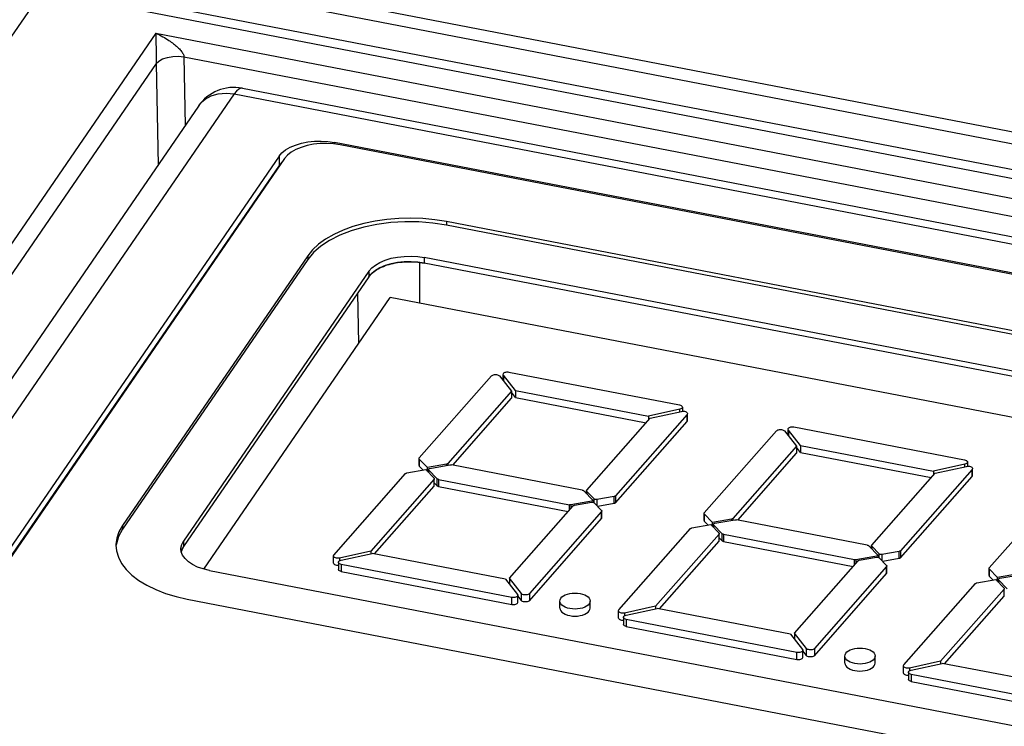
# Model space of a CAD drawing. Header units: millimetres. Extents: x -728 to -141, y -62 to 525.
# Tile 172 of 186: x -241 to -218, y 494 to 510. Entities that reach past the tile are written whole.
import ezdxf

# ---------------------------------------------------------------- set-up
doc = ezdxf.new("R2010")
doc.units = ezdxf.units.MM
doc.header["$LTSCALE"] = 23.1
doc.layers.add('R912005502_AM_0', color=7, linetype='CONTINUOUS')

msp = doc.modelspace()

# ---------------------------------------------------------------- linework, layer by layer
at = {"layer": 'R912005502_AM_0', "color": 7}
for p, q in [((-239.818, 511.835), (-182.764, 500.831)), ((-239.887, 511.572), (-183.987, 500.791)), ((-185.764, 500.532), (-240.08, 511.008)), ((-240.307, 510.847), (-244.668, 504.498)), ((-186.228, 500.417), (-240.307, 510.847)), ((-237.682, 509.882), (-241.764, 503.938)), ((-237.682, 509.882), (-237.678, 509.675)), ((-237.682, 509.882), (-187.18, 500.142)), ((-237.678, 509.675), (-237.676, 509.514)), ((-237.676, 509.514), (-237.674, 509.365)), ((-237.033, 509.34), (-237.004, 507.755)), ((-237.033, 509.34), (-187.851, 499.855)), ((-237.673, 509.182), (-241.483, 503.636)), ((-237.673, 509.199), (-237.673, 509.182)), ((-237.673, 509.182), (-237.631, 506.842)), ((-235.685, 508.615), (-188.519, 499.518)), ((-235.875, 508.481), (-252.149, 484.787)), ((-235.875, 508.481), (-188.719, 499.386)), ((-236.699, 508.199), (-252.973, 484.505)), ((-233.557, 507.363), (-233.557, 507.328)), ((-189.5, 498.866), (-233.557, 507.363)), ((-189.527, 498.842), (-233.427, 507.309)), ((-234.838, 507.046), (-249.614, 485.533)), ((-234.709, 506.992), (-249.45, 485.53)), ((-234.838, 507.046), (-234.838, 506.834)), ((-234.838, 506.834), (-249.614, 485.321)), ((-234.772, 506.91), (-234.838, 506.834)), ((-230.972, 505.538), (-230.972, 505.453)), ((-195.733, 498.742), (-230.972, 505.538)), ((-195.733, 498.657), (-230.972, 505.453)), ((-234.176, 504.746), (-238.451, 498.522)), ((-234.176, 504.746), (-234.176, 504.662)), ((-234.176, 504.662), (-238.451, 498.437)), ((-231.593, 504.595), (-231.599, 503.655)), ((-231.485, 504.706), (-231.485, 504.579)), ((-196.246, 497.91), (-231.485, 504.706)), ((-196.246, 497.783), (-231.485, 504.579)), ((-232.767, 504.39), (-237.042, 498.165)), ((-232.767, 504.39), (-232.767, 504.263)), ((-232.7, 504.339), (-232.767, 504.263)), ((-232.615, 504.408), (-232.7, 504.339)), ((-232.767, 504.263), (-237.042, 498.038)), ((-233.024, 503.888), (-233.002, 502.72)), ((-236.575, 497.518), (-232.271, 503.784)), ((-195.958, 496.781), (-232.271, 503.784)), ((-229.666, 501.867), (-229.666, 501.995)), ((-229.658, 501.995), (-229.658, 501.853)), ((-229.382, 501.642), (-229.658, 501.995)), ((-229.532, 502.065), (-225.593, 501.306)), ((-231.602, 500.082), (-229.934, 501.977)), ((-229.751, 501.975), (-229.474, 501.621)), ((-229.474, 501.621), (-230.943, 499.953)), ((-229.474, 501.621), (-229.474, 501.459)), ((-229.382, 501.479), (-229.474, 501.597)), ((-229.382, 501.642), (-229.382, 501.479)), ((-229.382, 501.642), (-226.308, 501.049)), ((-230.829, 499.919), (-229.474, 501.459)), ((-229.382, 501.479), (-226.361, 500.896)), ((-225.421, 501.087), (-227.075, 499.207)), ((-225.59, 501.206), (-226.308, 501.049)), ((-226.27, 501), (-225.55, 501.158)), ((-225.588, 501.149), (-225.588, 501.207)), ((-225.527, 501.256), (-225.527, 501.158)), ((-225.421, 500.924), (-225.421, 501.087)), ((-225.412, 500.946), (-225.412, 501.087)), ((-227.734, 499.336), (-226.27, 501)), ((-227.075, 499.044), (-225.421, 500.924)), ((-226.308, 501.049), (-226.308, 500.956)), ((-225.024, 498.813), (-223.356, 500.708)), ((-223.173, 500.706), (-222.897, 500.353)), ((-223.088, 500.598), (-223.088, 500.727)), ((-223.081, 500.727), (-223.081, 500.584)), ((-222.804, 500.373), (-223.081, 500.727)), ((-222.954, 500.797), (-219.015, 500.037)), ((-222.897, 500.353), (-224.365, 498.684)), ((-224.251, 498.65), (-222.897, 500.19)), ((-222.897, 500.353), (-222.897, 500.19)), ((-222.804, 500.21), (-222.897, 500.328)), ((-222.804, 500.373), (-222.804, 500.21)), ((-222.804, 500.373), (-219.73, 499.78)), ((-222.804, 500.21), (-219.783, 499.628)), ((-231.606, 499.908), (-231.606, 500.071)), ((-231.604, 500.078), (-231.602, 500.082)), ((-231.601, 500.058), (-231.601, 499.896)), ((-231.409, 499.862), (-231.601, 500.058)), ((-230.943, 499.953), (-230.943, 499.916)), ((-218.949, 499.987), (-218.949, 499.889)), ((-233.572, 497.843), (-231.918, 499.722)), ((-231.89, 499.736), (-231.452, 499.813)), ((-231.511, 499.803), (-231.601, 499.896)), ((-231.452, 499.813), (-231.26, 499.617)), ((-230.971, 499.939), (-231.409, 499.862)), ((-231.409, 499.77), (-231.409, 499.862)), ((-231.393, 499.753), (-231.393, 499.817)), ((-231.387, 499.805), (-231.387, 499.748)), ((-231.188, 499.601), (-231.387, 499.805)), ((-231.373, 499.839), (-231.359, 499.842)), ((-231.359, 499.842), (-230.893, 499.925)), ((-230.972, 499.911), (-230.972, 499.939)), ((-227.839, 499.342), (-230.86, 499.925)), ((-221.156, 498.067), (-219.692, 499.731)), ((-218.843, 499.818), (-220.497, 497.938)), ((-219.012, 499.938), (-219.73, 499.78)), ((-219.73, 499.78), (-219.73, 499.688)), ((-219.692, 499.731), (-218.972, 499.889)), ((-219.011, 499.881), (-219.011, 499.938)), ((-218.843, 499.655), (-218.843, 499.818)), ((-218.834, 499.677), (-218.834, 499.818)), ((-231.259, 499.593), (-232.723, 497.929)), ((-231.259, 499.43), (-231.259, 499.593)), ((-231.254, 499.442), (-231.254, 499.604)), ((-231.188, 499.438), (-231.254, 499.506)), ((-231.188, 499.438), (-231.188, 499.601)), ((-231.161, 499.588), (-231.161, 499.425)), ((-231.161, 499.588), (-228.134, 499.004)), ((-220.497, 497.775), (-218.843, 499.655)), ((-232.632, 497.87), (-231.259, 499.43)), ((-231.161, 499.425), (-228.164, 498.847)), ((-227.811, 499.329), (-227.583, 499.096)), ((-227.739, 499.255), (-227.739, 499.325)), ((-227.737, 499.332), (-227.734, 499.336)), ((-227.733, 499.312), (-227.733, 499.249)), ((-227.561, 499.136), (-227.733, 499.312)), ((-218.446, 497.544), (-216.778, 499.44)), ((-227.583, 499.096), (-228.101, 499.004)), ((-228.022, 498.99), (-227.625, 499.06)), ((-227.583, 499.06), (-227.583, 499.096)), ((-227.571, 499.053), (-227.565, 499.047)), ((-227.565, 499.047), (-227.393, 498.871)), ((-227.561, 499.047), (-227.561, 499.136)), ((-227.554, 499.131), (-227.561, 499.136)), ((-227.104, 499.193), (-227.501, 499.123)), ((-227.501, 499.123), (-227.501, 498.982)), ((-227.105, 499.03), (-227.105, 499.193)), ((-227.075, 499.207), (-227.075, 499.044)), ((-229.519, 497.308), (-228.051, 498.976)), ((-227.392, 498.847), (-229.06, 496.952)), ((-228.134, 498.882), (-228.134, 499.004)), ((-228.101, 499.004), (-228.101, 498.919)), ((-227.105, 499.03), (-227.483, 498.963)), ((-227.392, 498.685), (-227.392, 498.847)), ((-227.387, 498.696), (-227.387, 498.859)), ((-225.027, 498.809), (-225.024, 498.813)), ((-229.06, 496.789), (-227.392, 498.685)), ((-225.029, 498.639), (-225.029, 498.802)), ((-225.023, 498.79), (-225.023, 498.627)), ((-224.831, 498.593), (-225.023, 498.79)), ((-224.933, 498.534), (-225.023, 498.627)), ((-224.393, 498.67), (-224.831, 498.593)), ((-224.831, 498.501), (-224.831, 498.593)), ((-224.782, 498.574), (-224.315, 498.656)), ((-224.394, 498.642), (-224.394, 498.67)), ((-224.365, 498.684), (-224.365, 498.648)), ((-221.261, 498.073), (-224.282, 498.656)), ((-238.451, 498.522), (-238.451, 498.437)), ((-226.994, 496.574), (-225.34, 498.453)), ((-225.312, 498.467), (-224.874, 498.545)), ((-224.874, 498.545), (-224.682, 498.348)), ((-224.815, 498.485), (-224.815, 498.549)), ((-224.81, 498.537), (-224.81, 498.479)), ((-224.611, 498.332), (-224.81, 498.537)), ((-224.795, 498.57), (-224.782, 498.574)), ((-237.084, 498.084), (-237.042, 498.165)), ((-237.042, 498.165), (-237.042, 498.038)), ((-224.681, 498.325), (-226.146, 496.661)), ((-226.054, 496.601), (-224.681, 498.162)), ((-224.681, 498.162), (-224.681, 498.325)), ((-224.677, 498.173), (-224.677, 498.336)), ((-224.611, 498.169), (-224.677, 498.237)), ((-224.611, 498.169), (-224.611, 498.332)), ((-224.583, 498.32), (-224.583, 498.157)), ((-224.583, 498.32), (-221.556, 497.736)), ((-224.583, 498.157), (-221.586, 497.579)), ((-238.602, 498.069), (-238.59, 497.937)), ((-237.094, 497.919), (-237.102, 497.984)), ((-237.063, 497.838), (-237.094, 497.919)), ((-237.084, 497.957), (-237.093, 497.915)), ((-237.042, 498.038), (-237.084, 497.957)), ((-232.723, 497.929), (-233.443, 497.771)), ((-232.723, 497.929), (-232.723, 497.872)), ((-221.233, 498.061), (-221.006, 497.827)), ((-221.161, 497.987), (-221.161, 498.056)), ((-221.159, 498.063), (-221.156, 498.067)), ((-221.156, 498.044), (-221.156, 497.981)), ((-220.984, 497.867), (-221.156, 498.044)), ((-220.526, 497.925), (-220.923, 497.854)), ((-220.527, 497.762), (-220.527, 497.924)), ((-220.497, 497.938), (-220.497, 497.775)), ((-233.581, 497.657), (-233.581, 497.82)), ((-233.443, 497.771), (-233.443, 497.707)), ((-233.403, 497.723), (-232.685, 497.88)), ((-229.611, 497.287), (-232.685, 497.88)), ((-222.941, 496.039), (-221.473, 497.708)), ((-221.556, 497.613), (-221.556, 497.736)), ((-221.006, 497.827), (-221.523, 497.735)), ((-221.523, 497.735), (-221.523, 497.651)), ((-221.445, 497.721), (-221.047, 497.792)), ((-221.006, 497.792), (-221.006, 497.827)), ((-220.994, 497.784), (-220.987, 497.779)), ((-220.987, 497.779), (-220.815, 497.602)), ((-220.984, 497.779), (-220.984, 497.867)), ((-220.977, 497.862), (-220.984, 497.867)), ((-220.923, 497.854), (-220.923, 497.714)), ((-220.527, 497.762), (-220.905, 497.695)), ((-236.444, 497.486), (-201.206, 490.69)), ((-233.467, 497.673), (-233.467, 497.51)), ((-233.401, 497.624), (-233.401, 497.461)), ((-229.462, 496.864), (-233.401, 497.624)), ((-233.401, 497.461), (-229.462, 496.701)), ((-220.814, 497.579), (-222.482, 495.683)), ((-220.814, 497.416), (-220.814, 497.579)), ((-220.809, 497.427), (-220.809, 497.59)), ((-218.451, 497.37), (-218.451, 497.533)), ((-218.449, 497.541), (-218.446, 497.544)), ((-218.445, 497.521), (-218.445, 497.358)), ((-218.253, 497.324), (-218.445, 497.521)), ((-229.611, 497.287), (-229.335, 496.934)), ((-229.519, 497.308), (-229.519, 497.169)), ((-229.243, 496.954), (-229.519, 497.308)), ((-222.482, 495.52), (-220.814, 497.416)), ((-218.734, 497.199), (-218.296, 497.276)), ((-218.355, 497.266), (-218.445, 497.358)), ((-218.296, 497.276), (-218.104, 497.079)), ((-217.815, 497.402), (-218.253, 497.324)), ((-218.253, 497.233), (-218.253, 497.324)), ((-218.237, 497.216), (-218.237, 497.28)), ((-218.232, 497.268), (-218.232, 497.21)), ((-218.033, 497.064), (-218.232, 497.268)), ((-218.217, 497.301), (-218.204, 497.305)), ((-218.204, 497.305), (-217.737, 497.388)), ((-220.416, 495.305), (-218.762, 497.185)), ((-218.103, 497.056), (-219.568, 495.392)), ((-218.103, 496.893), (-218.103, 497.056)), ((-236.957, 496.824), (-201.719, 490.028)), ((-229.462, 496.701), (-229.462, 496.864)), ((-229.327, 496.751), (-229.327, 496.914)), ((-229.243, 496.791), (-229.327, 496.9)), ((-229.243, 496.791), (-229.243, 496.954)), ((-229.06, 496.952), (-229.06, 496.789)), ((-228.358, 496.618), (-228.358, 496.781)), ((-227.658, 496.618), (-227.658, 496.781)), ((-219.477, 495.333), (-218.103, 496.893)), ((-227.679, 496.717), (-227.705, 496.687)), ((-227.004, 496.389), (-227.004, 496.552)), ((-226.146, 496.661), (-226.865, 496.503)), ((-226.825, 496.454), (-226.107, 496.612)), ((-226.146, 496.661), (-226.146, 496.603)), ((-223.033, 496.019), (-226.107, 496.612)), ((-226.889, 496.405), (-226.889, 496.242)), ((-226.865, 496.503), (-226.865, 496.439)), ((-226.823, 496.355), (-226.823, 496.192)), ((-222.884, 495.595), (-226.823, 496.355)), ((-226.823, 496.192), (-222.884, 495.432)), ((-223.033, 496.019), (-222.757, 495.665)), ((-222.941, 496.039), (-222.941, 495.901)), ((-222.665, 495.685), (-222.941, 496.039)), ((-222.749, 495.482), (-222.749, 495.645)), ((-222.665, 495.523), (-222.749, 495.631)), ((-222.665, 495.523), (-222.665, 495.685)), ((-222.482, 495.683), (-222.482, 495.52)), ((-222.884, 495.432), (-222.884, 495.595)), ((-221.78, 495.349), (-221.78, 495.512)), ((-221.101, 495.449), (-221.127, 495.419)), ((-221.08, 495.349), (-221.08, 495.512)), ((-220.426, 495.12), (-220.426, 495.283)), ((-219.568, 495.392), (-220.287, 495.234)), ((-220.287, 495.234), (-220.287, 495.17)), ((-220.248, 495.185), (-219.53, 495.343)), ((-219.568, 495.392), (-219.568, 495.335)), ((-216.456, 494.75), (-219.53, 495.343)), ((-220.311, 495.136), (-220.311, 494.973)), ((-220.245, 495.086), (-220.245, 494.923)), ((-216.306, 494.326), (-220.245, 495.086)), ((-220.245, 494.923), (-216.306, 494.164))]:
    msp.add_line(p, q, dxfattribs=at)
for points in [[(-237.682, 509.882), (-237.639, 509.863), (-237.599, 509.843), (-237.559, 509.822), (-237.521, 509.802), (-237.484, 509.781), (-237.449, 509.76), (-237.416, 509.74), (-237.384, 509.719), (-237.354, 509.699), (-237.326, 509.679), (-237.298, 509.66), (-237.272, 509.64), (-237.247, 509.62), (-237.224, 509.601), (-237.201, 509.581), (-237.179, 509.561), (-237.158, 509.541), (-237.139, 509.521), (-237.121, 509.502), (-237.104, 509.483), (-237.089, 509.464), (-237.076, 509.445), (-237.064, 509.427), (-237.054, 509.409), (-237.046, 509.391), (-237.039, 509.374), (-237.035, 509.357), (-237.033, 509.34)], [(-237.674, 509.365), (-237.674, 509.256), (-237.673, 509.199)], [(-237.673, 509.182), (-237.613, 509.241), (-237.525, 509.29), (-237.415, 509.327), (-237.29, 509.348), (-237.16, 509.353), (-237.033, 509.34)], [(-235.685, 508.615), (-235.719, 508.614), (-235.769, 508.593), (-235.822, 508.548), (-235.875, 508.481)], [(-236.699, 508.199), (-236.69, 508.211), (-236.648, 508.264), (-236.598, 508.314), (-236.54, 508.36), (-236.475, 508.401), (-236.403, 508.436), (-236.325, 508.464), (-236.241, 508.484), (-236.153, 508.496), (-236.061, 508.5), (-235.968, 508.495), (-235.875, 508.481)], [(-233.427, 507.309), (-233.58, 507.331), (-233.734, 507.34), (-233.891, 507.337), (-234.045, 507.32), (-234.192, 507.291), (-234.328, 507.25), (-234.451, 507.198), (-234.557, 507.137), (-234.643, 507.069), (-234.709, 506.992)], [(-234.687, 507.191), (-234.581, 507.252), (-234.458, 507.304), (-234.321, 507.345), (-234.174, 507.374), (-234.021, 507.39), (-233.864, 507.394), (-233.71, 507.385), (-233.557, 507.363)], [(-234.838, 507.046), (-234.772, 507.122), (-234.687, 507.191)], [(-230.972, 505.538), (-231.242, 505.581), (-231.516, 505.608), (-231.796, 505.618), (-232.076, 505.611), (-232.353, 505.588), (-232.623, 505.549), (-232.883, 505.494), (-233.131, 505.424), (-233.361, 505.339), (-233.573, 505.242), (-233.762, 505.132), (-233.927, 505.012), (-234.065, 504.884), (-234.176, 504.746)], [(-230.972, 505.453), (-231.289, 505.502), (-231.609, 505.528), (-231.936, 505.532), (-232.261, 505.513), (-232.579, 505.472), (-232.884, 505.409), (-233.17, 505.326), (-233.434, 505.223), (-233.67, 505.103), (-233.875, 504.968), (-234.043, 504.821), (-234.176, 504.662)], [(-232.767, 504.39), (-232.7, 504.466), (-232.615, 504.535), (-232.509, 504.596), (-232.386, 504.648), (-232.249, 504.689), (-232.103, 504.718), (-231.949, 504.734), (-231.792, 504.738), (-231.638, 504.729), (-231.485, 504.706)], [(-231.485, 504.579), (-231.638, 504.602), (-231.792, 504.611), (-231.949, 504.607), (-232.103, 504.591), (-232.249, 504.561), (-232.386, 504.521), (-232.509, 504.469), (-232.615, 504.408)], [(-232.614, 504.408), (-232.583, 504.428), (-232.548, 504.449), (-232.51, 504.468), (-232.471, 504.487), (-232.43, 504.504), (-232.385, 504.521)], [(-232.385, 504.521), (-232.341, 504.536), (-232.296, 504.549), (-232.249, 504.562), (-232.201, 504.573), (-232.152, 504.583), (-232.101, 504.591)], [(-232.101, 504.591), (-232.051, 504.598), (-231.999, 504.603), (-231.948, 504.607), (-231.895, 504.61), (-231.843, 504.611), (-231.79, 504.611)], [(-231.79, 504.611), (-231.742, 504.609), (-231.69, 504.606), (-231.638, 504.602), (-231.587, 504.596), (-231.536, 504.588), (-231.485, 504.579)], [(-232.767, 504.263), (-232.747, 504.288), (-232.726, 504.314), (-232.702, 504.338), (-232.675, 504.362), (-232.646, 504.385), (-232.614, 504.408)], [(-229.934, 501.977), (-229.921, 501.988), (-229.905, 501.996), (-229.886, 502.003), (-229.864, 502.007), (-229.841, 502.008), (-229.818, 502.006), (-229.797, 502.002), (-229.778, 501.995), (-229.763, 501.986), (-229.751, 501.975)], [(-229.666, 502.016), (-229.666, 502.019), (-229.661, 502.031)], [(-229.658, 501.995), (-229.665, 502.007), (-229.666, 502.016)], [(-229.661, 502.031), (-229.652, 502.043), (-229.638, 502.052), (-229.621, 502.06), (-229.6, 502.065), (-229.578, 502.068), (-229.555, 502.068), (-229.532, 502.065)], [(-225.593, 501.306), (-225.57, 501.299), (-225.553, 501.291), (-225.539, 501.281), (-225.53, 501.269), (-225.527, 501.256)], [(-225.527, 501.256), (-225.529, 501.244), (-225.538, 501.232), (-225.551, 501.221), (-225.568, 501.213), (-225.59, 501.206)], [(-225.55, 501.158), (-225.526, 501.161), (-225.503, 501.162), (-225.48, 501.159), (-225.458, 501.154), (-225.44, 501.146), (-225.425, 501.135), (-225.416, 501.124), (-225.412, 501.111), (-225.412, 501.109)], [(-225.412, 501.109), (-225.414, 501.099), (-225.421, 501.087)], [(-225.421, 500.924), (-225.414, 500.936), (-225.412, 500.946)], [(-223.356, 500.708), (-223.343, 500.719), (-223.327, 500.728), (-223.308, 500.734), (-223.286, 500.738), (-223.263, 500.739), (-223.24, 500.737), (-223.219, 500.733), (-223.2, 500.726), (-223.185, 500.717), (-223.173, 500.706)], [(-223.088, 500.747), (-223.088, 500.751), (-223.084, 500.763)], [(-223.081, 500.727), (-223.087, 500.739), (-223.088, 500.747)], [(-223.084, 500.763), (-223.074, 500.774), (-223.06, 500.784), (-223.043, 500.791), (-223.022, 500.797), (-223, 500.8), (-222.977, 500.799), (-222.954, 500.797)], [(-231.606, 500.071), (-231.606, 500.074), (-231.604, 500.078)], [(-231.601, 500.058), (-231.604, 500.062), (-231.606, 500.066), (-231.606, 500.07), (-231.606, 500.071)], [(-230.943, 499.953), (-230.946, 499.95), (-230.95, 499.947), (-230.954, 499.945), (-230.959, 499.942), (-230.965, 499.941), (-230.971, 499.939)], [(-219.015, 500.037), (-218.993, 500.031), (-218.975, 500.023), (-218.961, 500.012), (-218.952, 500), (-218.949, 499.987)], [(-218.949, 499.987), (-218.951, 499.975), (-218.96, 499.963), (-218.973, 499.953), (-218.99, 499.944), (-219.012, 499.938)], [(-231.918, 499.722), (-231.915, 499.725), (-231.911, 499.728), (-231.907, 499.73), (-231.902, 499.733), (-231.896, 499.734), (-231.89, 499.736)], [(-231.606, 499.908), (-231.606, 499.907), (-231.606, 499.903), (-231.604, 499.899), (-231.601, 499.896)], [(-231.393, 499.817), (-231.393, 499.82), (-231.389, 499.827), (-231.382, 499.834), (-231.373, 499.839)], [(-231.387, 499.805), (-231.392, 499.813), (-231.393, 499.817)], [(-230.893, 499.925), (-230.887, 499.926), (-230.882, 499.926), (-230.876, 499.926), (-230.871, 499.926), (-230.865, 499.926), (-230.86, 499.925)], [(-218.972, 499.889), (-218.948, 499.893), (-218.925, 499.893), (-218.902, 499.89), (-218.88, 499.885), (-218.862, 499.877), (-218.848, 499.867), (-218.838, 499.855), (-218.834, 499.843), (-218.834, 499.84)], [(-218.834, 499.84), (-218.836, 499.83), (-218.843, 499.818)], [(-231.26, 499.617), (-231.257, 499.613), (-231.255, 499.609), (-231.254, 499.605), (-231.254, 499.604)], [(-231.254, 499.604), (-231.255, 499.601), (-231.256, 499.597), (-231.259, 499.593)], [(-231.161, 499.588), (-231.167, 499.59), (-231.172, 499.591), (-231.177, 499.593), (-231.181, 499.596), (-231.185, 499.598), (-231.188, 499.601)], [(-218.843, 499.655), (-218.836, 499.667), (-218.834, 499.677)], [(-231.259, 499.43), (-231.256, 499.434), (-231.255, 499.438), (-231.254, 499.442)], [(-231.161, 499.425), (-231.167, 499.427), (-231.172, 499.428), (-231.177, 499.43), (-231.181, 499.433), (-231.185, 499.435), (-231.188, 499.438)], [(-227.839, 499.342), (-227.833, 499.341), (-227.828, 499.339), (-227.823, 499.337), (-227.818, 499.335), (-227.814, 499.332), (-227.811, 499.329)], [(-227.739, 499.325), (-227.739, 499.328), (-227.737, 499.332)], [(-227.733, 499.312), (-227.736, 499.316), (-227.738, 499.32), (-227.739, 499.324), (-227.739, 499.325)], [(-227.625, 499.06), (-227.613, 499.062), (-227.601, 499.061), (-227.59, 499.06)], [(-227.59, 499.06), (-227.58, 499.057), (-227.571, 499.053)], [(-227.501, 499.123), (-227.513, 499.122), (-227.525, 499.122), (-227.536, 499.123), (-227.546, 499.126), (-227.554, 499.131)], [(-227.075, 499.044), (-227.079, 499.041), (-227.083, 499.038), (-227.087, 499.036), (-227.093, 499.033), (-227.098, 499.032), (-227.105, 499.03)], [(-227.075, 499.207), (-227.078, 499.204), (-227.082, 499.201), (-227.087, 499.199), (-227.092, 499.196), (-227.097, 499.195), (-227.104, 499.193)], [(-228.101, 499.004), (-228.106, 499.003), (-228.112, 499.003), (-228.117, 499.003), (-228.123, 499.003), (-228.128, 499.003), (-228.134, 499.004)], [(-228.051, 498.976), (-228.048, 498.979), (-228.044, 498.982), (-228.039, 498.985), (-228.034, 498.987), (-228.028, 498.989), (-228.022, 498.99)], [(-227.393, 498.871), (-227.39, 498.867), (-227.388, 498.863), (-227.387, 498.859), (-227.387, 498.859)], [(-227.387, 498.859), (-227.387, 498.855), (-227.389, 498.851), (-227.392, 498.847)], [(-227.392, 498.685), (-227.389, 498.688), (-227.387, 498.692), (-227.387, 498.696)], [(-225.029, 498.802), (-225.028, 498.805), (-225.027, 498.809)], [(-225.023, 498.79), (-225.026, 498.793), (-225.028, 498.797), (-225.029, 498.801), (-225.029, 498.802)], [(-225.029, 498.639), (-225.029, 498.638), (-225.028, 498.634), (-225.026, 498.631), (-225.023, 498.627)], [(-224.365, 498.684), (-224.368, 498.681), (-224.372, 498.678), (-224.376, 498.676), (-224.381, 498.674), (-224.387, 498.672), (-224.393, 498.67)], [(-224.315, 498.656), (-224.31, 498.657), (-224.304, 498.658), (-224.298, 498.658), (-224.293, 498.658), (-224.287, 498.657), (-224.282, 498.656)], [(-238.451, 498.522), (-238.533, 498.379), (-238.583, 498.234), (-238.602, 498.085), (-238.602, 498.069)], [(-238.451, 498.437), (-238.543, 498.269), (-238.593, 498.1), (-238.595, 498.068)], [(-225.34, 498.453), (-225.337, 498.457), (-225.333, 498.459), (-225.329, 498.462), (-225.324, 498.464), (-225.318, 498.466), (-225.312, 498.467)], [(-224.815, 498.549), (-224.815, 498.551), (-224.812, 498.559), (-224.805, 498.565), (-224.795, 498.57)], [(-224.81, 498.537), (-224.814, 498.544), (-224.815, 498.549)], [(-224.682, 498.348), (-224.679, 498.344), (-224.677, 498.34), (-224.677, 498.336), (-224.677, 498.336)], [(-224.677, 498.336), (-224.677, 498.332), (-224.679, 498.328), (-224.681, 498.325)], [(-224.681, 498.162), (-224.679, 498.166), (-224.677, 498.17), (-224.677, 498.173)], [(-224.583, 498.32), (-224.589, 498.321), (-224.594, 498.323), (-224.599, 498.325), (-224.604, 498.327), (-224.607, 498.329), (-224.611, 498.332)], [(-224.583, 498.157), (-224.589, 498.158), (-224.594, 498.16), (-224.599, 498.162), (-224.604, 498.164), (-224.607, 498.167), (-224.611, 498.169)], [(-238.59, 497.937), (-238.546, 497.79), (-238.472, 497.647), (-238.368, 497.509), (-238.235, 497.378), (-238.076, 497.256), (-237.892, 497.144), (-237.685, 497.044), (-237.458, 496.956), (-237.216, 496.883), (-236.957, 496.824)], [(-237.102, 497.984), (-237.102, 498.003), (-237.084, 498.084)], [(-237.095, 497.921), (-237.09, 497.939), (-237.083, 497.96), (-237.075, 497.979), (-237.065, 497.999), (-237.054, 498.019), (-237.042, 498.038)], [(-221.261, 498.073), (-221.255, 498.072), (-221.25, 498.07), (-221.245, 498.068), (-221.24, 498.066), (-221.237, 498.064), (-221.233, 498.061)], [(-221.161, 498.056), (-221.161, 498.059), (-221.159, 498.063)], [(-221.156, 498.044), (-221.159, 498.048), (-221.16, 498.051), (-221.161, 498.055), (-221.161, 498.056)], [(-220.497, 497.938), (-220.501, 497.935), (-220.504, 497.932), (-220.509, 497.93), (-220.514, 497.928), (-220.52, 497.926), (-220.526, 497.925)], [(-236.444, 497.486), (-236.589, 497.521), (-236.718, 497.566), (-236.833, 497.623), (-236.931, 497.688), (-237.008, 497.76), (-237.063, 497.838)], [(-233.581, 497.82), (-233.58, 497.83), (-233.572, 497.843)], [(-233.443, 497.771), (-233.467, 497.768), (-233.491, 497.767), (-233.514, 497.77), (-233.535, 497.776), (-233.554, 497.784), (-233.568, 497.794), (-233.577, 497.805), (-233.581, 497.818), (-233.581, 497.82)], [(-233.467, 497.673), (-233.464, 497.685), (-233.456, 497.697), (-233.443, 497.708), (-233.425, 497.716), (-233.403, 497.723)], [(-221.523, 497.735), (-221.528, 497.735), (-221.534, 497.734), (-221.539, 497.734), (-221.545, 497.734), (-221.55, 497.735), (-221.556, 497.736)], [(-221.473, 497.708), (-221.47, 497.711), (-221.466, 497.713), (-221.461, 497.716), (-221.456, 497.718), (-221.451, 497.72), (-221.445, 497.721)], [(-221.047, 497.792), (-221.035, 497.793), (-221.024, 497.793), (-221.012, 497.791)], [(-221.012, 497.791), (-221.002, 497.788), (-220.994, 497.784)], [(-220.923, 497.854), (-220.935, 497.853), (-220.947, 497.853), (-220.958, 497.855), (-220.968, 497.858), (-220.977, 497.862)], [(-220.497, 497.775), (-220.501, 497.772), (-220.505, 497.769), (-220.509, 497.767), (-220.515, 497.765), (-220.521, 497.763), (-220.527, 497.762)], [(-233.581, 497.657), (-233.581, 497.655), (-233.577, 497.643), (-233.568, 497.631), (-233.554, 497.621), (-233.535, 497.613), (-233.514, 497.607), (-233.49, 497.605), (-233.467, 497.605), (-233.467, 497.605)], [(-233.401, 497.624), (-233.423, 497.63), (-233.441, 497.638), (-233.455, 497.648), (-233.463, 497.66), (-233.467, 497.673)], [(-233.401, 497.461), (-233.423, 497.467), (-233.44, 497.475), (-233.454, 497.485), (-233.463, 497.497), (-233.467, 497.51)], [(-220.815, 497.602), (-220.812, 497.598), (-220.81, 497.594), (-220.809, 497.59), (-220.809, 497.59)], [(-220.809, 497.59), (-220.81, 497.586), (-220.811, 497.583), (-220.814, 497.579)], [(-218.451, 497.533), (-218.45, 497.537), (-218.449, 497.541)], [(-218.445, 497.521), (-218.448, 497.525), (-218.45, 497.529), (-218.451, 497.533), (-218.451, 497.533)], [(-220.814, 497.416), (-220.811, 497.42), (-220.81, 497.424), (-220.809, 497.427)], [(-218.451, 497.37), (-218.451, 497.37), (-218.45, 497.366), (-218.448, 497.362), (-218.445, 497.358)], [(-218.237, 497.28), (-218.237, 497.283), (-218.234, 497.29), (-218.227, 497.296), (-218.217, 497.301)], [(-218.232, 497.268), (-218.236, 497.275), (-218.237, 497.28)], [(-218.762, 497.185), (-218.759, 497.188), (-218.755, 497.191), (-218.751, 497.193), (-218.746, 497.195), (-218.74, 497.197), (-218.734, 497.199)], [(-218.104, 497.079), (-218.101, 497.076), (-218.099, 497.072), (-218.099, 497.068), (-218.099, 497.067)], [(-218.099, 497.067), (-218.099, 497.064), (-218.101, 497.06), (-218.103, 497.056)], [(-229.327, 496.914), (-229.328, 496.91), (-229.332, 496.898), (-229.341, 496.887), (-229.355, 496.877), (-229.373, 496.869), (-229.393, 496.864), (-229.416, 496.861), (-229.438, 496.861), (-229.462, 496.864)], [(-229.335, 496.934), (-229.329, 496.922), (-229.327, 496.914)], [(-229.06, 496.952), (-229.072, 496.941), (-229.088, 496.933), (-229.108, 496.926), (-229.13, 496.923), (-229.152, 496.921), (-229.175, 496.923), (-229.196, 496.927), (-229.216, 496.934), (-229.231, 496.943), (-229.243, 496.954)], [(-229.06, 496.789), (-229.072, 496.779), (-229.088, 496.77), (-229.108, 496.764), (-229.129, 496.76), (-229.152, 496.759), (-229.175, 496.76), (-229.197, 496.765), (-229.216, 496.772), (-229.231, 496.78), (-229.243, 496.791)], [(-228.358, 496.781), (-228.352, 496.812), (-228.337, 496.844)], [(-227.705, 496.687), (-227.74, 496.661), (-227.783, 496.638), (-227.833, 496.62), (-227.888, 496.606), (-227.946, 496.598), (-228.006, 496.595), (-228.067, 496.598), (-228.126, 496.606), (-228.181, 496.62), (-228.231, 496.638), (-228.275, 496.661), (-228.31, 496.687), (-228.336, 496.716), (-228.352, 496.748), (-228.358, 496.781)], [(-228.337, 496.844), (-228.31, 496.874), (-228.275, 496.9), (-228.232, 496.923), (-228.182, 496.941), (-228.128, 496.955), (-228.069, 496.963), (-228.009, 496.966), (-227.948, 496.963), (-227.889, 496.955), (-227.834, 496.942), (-227.784, 496.923), (-227.741, 496.901), (-227.706, 496.874), (-227.68, 496.845), (-227.663, 496.814), (-227.658, 496.781)], [(-227.658, 496.781), (-227.663, 496.749), (-227.679, 496.717)], [(-218.103, 496.893), (-218.101, 496.897), (-218.099, 496.901), (-218.099, 496.904)], [(-229.462, 496.701), (-229.438, 496.698), (-229.416, 496.698), (-229.394, 496.701), (-229.373, 496.706), (-229.355, 496.714), (-229.341, 496.724), (-229.332, 496.735), (-229.328, 496.747), (-229.327, 496.751)], [(-228.358, 496.618), (-228.352, 496.586), (-228.337, 496.554), (-228.311, 496.525), (-228.276, 496.499), (-228.233, 496.476), (-228.183, 496.457), (-228.127, 496.444), (-228.068, 496.435), (-228.008, 496.432), (-227.947, 496.435), (-227.888, 496.444), (-227.833, 496.457), (-227.783, 496.476), (-227.739, 496.499), (-227.705, 496.525), (-227.679, 496.554)], [(-227.679, 496.554), (-227.663, 496.586), (-227.658, 496.618)], [(-227.004, 496.552), (-227.002, 496.561), (-226.994, 496.574)], [(-226.865, 496.503), (-226.889, 496.499), (-226.913, 496.499), (-226.936, 496.501), (-226.957, 496.507), (-226.976, 496.515), (-226.99, 496.525), (-226.999, 496.537), (-227.003, 496.549), (-227.004, 496.552)], [(-227.004, 496.389), (-227.003, 496.386), (-226.999, 496.374), (-226.99, 496.362), (-226.976, 496.352), (-226.957, 496.344), (-226.936, 496.339), (-226.912, 496.336), (-226.889, 496.336), (-226.889, 496.336)], [(-226.889, 496.405), (-226.886, 496.417), (-226.878, 496.428), (-226.865, 496.439), (-226.847, 496.447), (-226.825, 496.454)], [(-226.823, 496.355), (-226.845, 496.361), (-226.863, 496.369), (-226.877, 496.38), (-226.886, 496.391), (-226.889, 496.405)], [(-226.823, 496.192), (-226.845, 496.198), (-226.863, 496.206), (-226.876, 496.216), (-226.885, 496.228), (-226.889, 496.242)], [(-222.75, 495.645), (-222.75, 495.641), (-222.754, 495.629), (-222.763, 495.618), (-222.777, 495.608), (-222.795, 495.6), (-222.815, 495.595), (-222.838, 495.592), (-222.86, 495.592), (-222.884, 495.595)], [(-222.757, 495.665), (-222.751, 495.653), (-222.75, 495.645)], [(-222.482, 495.683), (-222.494, 495.673), (-222.51, 495.664), (-222.53, 495.658), (-222.552, 495.654), (-222.575, 495.653), (-222.597, 495.654), (-222.619, 495.659), (-222.638, 495.666), (-222.653, 495.674), (-222.665, 495.685)], [(-221.759, 495.575), (-221.732, 495.605), (-221.697, 495.631), (-221.654, 495.654), (-221.604, 495.673), (-221.55, 495.686), (-221.492, 495.695), (-221.431, 495.697), (-221.37, 495.695), (-221.311, 495.687), (-221.256, 495.673), (-221.206, 495.655), (-221.163, 495.632), (-221.128, 495.606), (-221.102, 495.577), (-221.086, 495.545), (-221.08, 495.512)], [(-222.884, 495.432), (-222.861, 495.429), (-222.838, 495.429), (-222.816, 495.432), (-222.795, 495.438), (-222.777, 495.445), (-222.763, 495.455), (-222.754, 495.466), (-222.75, 495.478), (-222.75, 495.482)], [(-222.482, 495.52), (-222.494, 495.51), (-222.51, 495.501), (-222.53, 495.495), (-222.552, 495.491), (-222.575, 495.49), (-222.597, 495.492), (-222.619, 495.496), (-222.638, 495.503), (-222.653, 495.512), (-222.665, 495.523)], [(-221.78, 495.512), (-221.775, 495.543), (-221.759, 495.575)], [(-221.127, 495.419), (-221.162, 495.393), (-221.205, 495.37), (-221.255, 495.351), (-221.31, 495.338), (-221.368, 495.329), (-221.428, 495.327), (-221.489, 495.329), (-221.548, 495.338), (-221.603, 495.351), (-221.653, 495.369), (-221.697, 495.392), (-221.732, 495.418), (-221.758, 495.447), (-221.774, 495.479), (-221.78, 495.512)], [(-221.08, 495.512), (-221.085, 495.481), (-221.101, 495.449)], [(-221.78, 495.349), (-221.774, 495.317), (-221.759, 495.286), (-221.733, 495.256), (-221.698, 495.23), (-221.655, 495.207), (-221.605, 495.189), (-221.549, 495.175), (-221.491, 495.167), (-221.43, 495.164), (-221.369, 495.167), (-221.31, 495.175), (-221.255, 495.189), (-221.205, 495.207), (-221.162, 495.23), (-221.127, 495.256), (-221.101, 495.286)], [(-221.101, 495.286), (-221.085, 495.317), (-221.08, 495.349)], [(-220.426, 495.283), (-220.424, 495.293), (-220.416, 495.305)], [(-220.287, 495.234), (-220.311, 495.23), (-220.335, 495.23), (-220.358, 495.233), (-220.38, 495.238), (-220.398, 495.246), (-220.412, 495.256), (-220.422, 495.268), (-220.426, 495.28), (-220.426, 495.283)], [(-220.311, 495.136), (-220.308, 495.148), (-220.3, 495.16), (-220.287, 495.17), (-220.269, 495.179), (-220.248, 495.185)], [(-220.426, 495.12), (-220.426, 495.118), (-220.422, 495.105), (-220.412, 495.094), (-220.398, 495.083), (-220.379, 495.075), (-220.358, 495.07), (-220.334, 495.067), (-220.311, 495.068), (-220.311, 495.068)], [(-220.245, 495.086), (-220.267, 495.092), (-220.285, 495.1), (-220.299, 495.111), (-220.308, 495.123), (-220.311, 495.136)], [(-220.245, 494.923), (-220.267, 494.929), (-220.285, 494.937), (-220.298, 494.948), (-220.308, 494.959), (-220.311, 494.973)]]:
    msp.add_lwpolyline(points, dxfattribs=at)
msp.add_arc((-235.875, 507.633), 1, 79.0591, 145.5172, dxfattribs=at)

doc.saveas('drawing.dxf')
